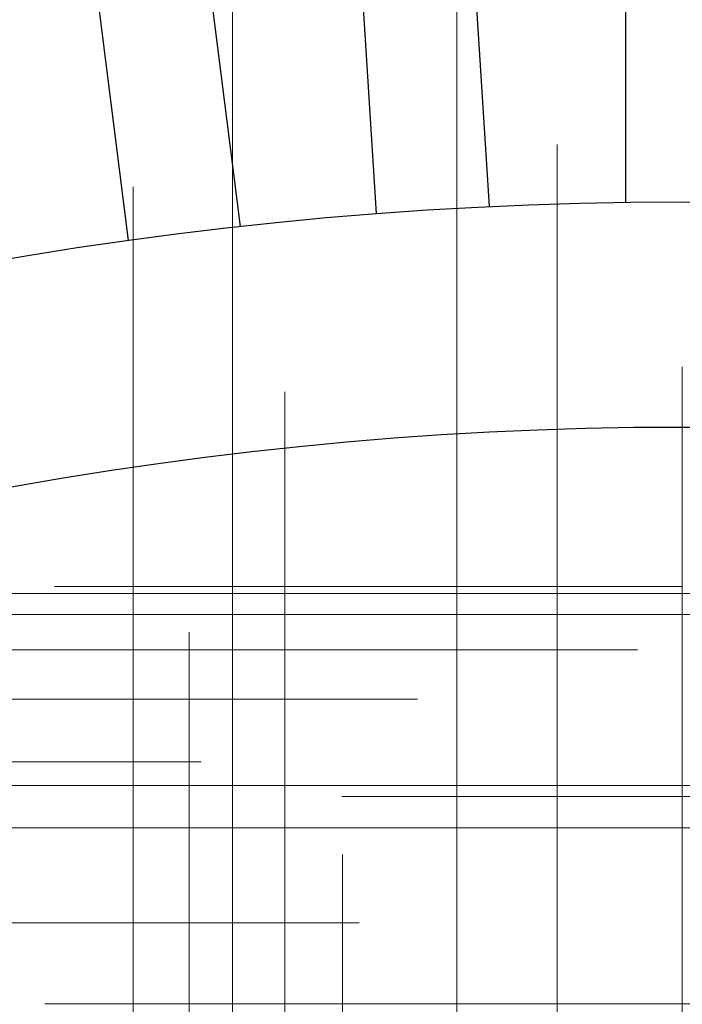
# Model space of a CAD drawing. Header units: millimetres. Extents: x -50 to 901, y -50 to 714.
# Tile 116 of 186: x -6 to 0, y 28 to 37. Entities that reach past the tile are written whole.
import ezdxf

# ---------------------------------------------------------------- set-up
doc = ezdxf.new("R2010")
doc.units = ezdxf.units.MM

# ---------------------------------------------------------------- blocks, each defined once
blk = doc.blocks.new('SW_CENTERMARKSYMBOL_171')
at = {"color": 0, "linetype": 'Continuous', "lineweight": 18}
for p, q in [((0, 5), (0, 5.6585)), ((0, 0), (0, 5))]:
    blk.add_line(p, q, dxfattribs=at)
blk = doc.blocks.new('SW_CENTERMARKSYMBOL_172')
at = {"color": 0, "linetype": 'Continuous', "lineweight": 18}
for p, q in [((0, 5), (0, 5.6585)), ((0, 0), (0, 5)), ((-5, 0), (-5.6585, 0)), ((0, 0), (-5, 0)), ((0, 0), (0, -5)), ((0, 0), (5, 0))]:
    blk.add_line(p, q, dxfattribs=at)
blk = doc.blocks.new('SW_CENTERMARKSYMBOL_173')
at = {"color": 0, "linetype": 'Continuous', "lineweight": 18}
for p, q in [((0, 5), (0, 5.6932)), ((0, 0), (0, 5)), ((0, 0), (-5, 0)), ((0, 0), (0, -5)), ((0, 0), (5, 0))]:
    blk.add_line(p, q, dxfattribs=at)
blk = doc.blocks.new('SW_CENTERMARKSYMBOL_179')
at = {"color": 0, "linetype": 'Continuous', "lineweight": 18}
for p, q in [((0, 5), (0, 5.6063)), ((0, 0), (0, 5))]:
    blk.add_line(p, q, dxfattribs=at)
blk = doc.blocks.new('SW_CENTERMARKSYMBOL_181')
at = {"color": 0, "linetype": 'Continuous', "lineweight": 18}
for p, q in [((0, 5), (0, 5.6932)), ((0, 0), (0, 5)), ((0, 0), (-5, 0)), ((0, 0), (0, -5)), ((0, 0), (5, 0))]:
    blk.add_line(p, q, dxfattribs=at)
blk = doc.blocks.new('SW_CENTERMARKSYMBOL_182')
at = {"color": 0, "linetype": 'Continuous', "lineweight": 18}
for p, q in [((0, 5), (0, 5.6585)), ((0, 0), (0, 5))]:
    blk.add_line(p, q, dxfattribs=at)
blk = doc.blocks.new('SW_CENTERMARKSYMBOL_183')
at = {"color": 0, "linetype": 'Continuous', "lineweight": 18}
for p, q in [((0, 5), (0, 5.6585)), ((0, 0), (0, 5))]:
    blk.add_line(p, q, dxfattribs=at)
blk = doc.blocks.new('SW_CENTERMARKSYMBOL_199')
at = {"color": 0, "linetype": 'Continuous', "lineweight": 18}
for p, q in [((-5, 0), (-5.6932, 0)), ((0, 0), (-5, 0))]:
    blk.add_line(p, q, dxfattribs=at)
blk = doc.blocks.new('SW_CENTERMARKSYMBOL_223')
at = {"color": 0, "linetype": 'Continuous', "lineweight": 18}
for p, q in [((0, 0), (5, 0)), ((5, 0), (5.6932, 0))]:
    blk.add_line(p, q, dxfattribs=at)
blk = doc.blocks.new('SW_CENTERMARKSYMBOL_369')
at = {"color": 0, "linetype": 'Continuous', "lineweight": 18}
for p, q in [((0, 0), (5, 0)), ((5, 0), (5.5747, 0))]:
    blk.add_line(p, q, dxfattribs=at)
blk = doc.blocks.new('SW_CENTERMARKSYMBOL_370')
at = {"color": 0, "linetype": 'Continuous', "lineweight": 18}
for p, q in [((0, 0), (5, 0)), ((5, 0), (5.5747, 0))]:
    blk.add_line(p, q, dxfattribs=at)
blk = doc.blocks.new('SW_CENTERMARKSYMBOL_371')
at = {"color": 0, "linetype": 'Continuous', "lineweight": 18}
for p, q in [((0, 0), (5, 0)), ((5, 0), (5.5747, 0))]:
    blk.add_line(p, q, dxfattribs=at)
blk = doc.blocks.new('SW_CENTERMARKSYMBOL_372')
at = {"color": 0, "linetype": 'Continuous', "lineweight": 18}
for p, q in [((0, 5), (0, 5.5747)), ((0, 0), (0, 5)), ((0, 0), (-5, 0)), ((0, 0), (0, -5)), ((0, 0), (5, 0))]:
    blk.add_line(p, q, dxfattribs=at)
blk = doc.blocks.new('SW_CENTERMARKSYMBOL_373')
at = {"color": 0, "linetype": 'Continuous', "lineweight": 18}
for p, q in [((0, 5), (0, 5.5747)), ((0, 0), (0, 5)), ((0, 0), (-5, 0)), ((0, 0), (0, -5)), ((0, 0), (5, 0))]:
    blk.add_line(p, q, dxfattribs=at)
blk = doc.blocks.new('SW_CENTERMARKSYMBOL_374')
at = {"color": 0, "linetype": 'Continuous', "lineweight": 18}
for p, q in [((-5, 0), (-5.5747, 0)), ((0, 0), (-5, 0))]:
    blk.add_line(p, q, dxfattribs=at)
blk = doc.blocks.new('SW_CENTERMARKSYMBOL_375')
at = {"color": 0, "linetype": 'Continuous', "lineweight": 18}
for p, q in [((-5, 0), (-5.5747, 0)), ((0, 0), (-5, 0))]:
    blk.add_line(p, q, dxfattribs=at)
blk = doc.blocks.new('SW_CENTERMARKSYMBOL_376')
at = {"color": 0, "linetype": 'Continuous', "lineweight": 18}
for p, q in [((-5, 0), (-5.5747, 0)), ((0, 0), (-5, 0))]:
    blk.add_line(p, q, dxfattribs=at)
blk = doc.blocks.new('SW_CENTERMARKSYMBOL_734')
at = {"color": 0, "linetype": 'Continuous', "lineweight": 18}
for p, q in [((0, 5), (0, 5.6585)), ((0, 0), (0, 5))]:
    blk.add_line(p, q, dxfattribs=at)
blk = doc.blocks.new('SW_CENTERMARKSYMBOL_735')
at = {"color": 0, "linetype": 'Continuous', "lineweight": 18}
for p, q in [((0, 5), (0, 5.6585)), ((0, 0), (0, 5)), ((-5, 0), (-5.6585, 0)), ((0, 0), (-5, 0)), ((0, 0), (0, -5)), ((0, 0), (5, 0))]:
    blk.add_line(p, q, dxfattribs=at)
blk = doc.blocks.new('SW_CENTERMARKSYMBOL_736')
at = {"color": 0, "linetype": 'Continuous', "lineweight": 18}
for p, q in [((0, 5), (0, 5.6932)), ((0, 0), (0, 5)), ((0, 0), (-5, 0)), ((0, 0), (0, -5)), ((0, 0), (5, 0))]:
    blk.add_line(p, q, dxfattribs=at)
blk = doc.blocks.new('SW_CENTERMARKSYMBOL_742')
at = {"color": 0, "linetype": 'Continuous', "lineweight": 18}
for p, q in [((0, 5), (0, 5.6063)), ((0, 0), (0, 5))]:
    blk.add_line(p, q, dxfattribs=at)
blk = doc.blocks.new('SW_CENTERMARKSYMBOL_744')
at = {"color": 0, "linetype": 'Continuous', "lineweight": 18}
for p, q in [((0, 5), (0, 5.6932)), ((0, 0), (0, 5)), ((0, 0), (-5, 0)), ((0, 0), (0, -5)), ((0, 0), (5, 0))]:
    blk.add_line(p, q, dxfattribs=at)
blk = doc.blocks.new('SW_CENTERMARKSYMBOL_745')
at = {"color": 0, "linetype": 'Continuous', "lineweight": 18}
for p, q in [((0, 5), (0, 5.6585)), ((0, 0), (0, 5))]:
    blk.add_line(p, q, dxfattribs=at)
blk = doc.blocks.new('SW_CENTERMARKSYMBOL_746')
at = {"color": 0, "linetype": 'Continuous', "lineweight": 18}
for p, q in [((0, 5), (0, 5.6585)), ((0, 0), (0, 5))]:
    blk.add_line(p, q, dxfattribs=at)
blk = doc.blocks.new('SW_CENTERMARKSYMBOL_762')
at = {"color": 0, "linetype": 'Continuous', "lineweight": 18}
for p, q in [((-5, 0), (-5.6932, 0)), ((0, 0), (-5, 0))]:
    blk.add_line(p, q, dxfattribs=at)
blk = doc.blocks.new('SW_CENTERMARKSYMBOL_786')
at = {"color": 0, "linetype": 'Continuous', "lineweight": 18}
for p, q in [((0, 0), (5, 0)), ((5, 0), (5.6932, 0))]:
    blk.add_line(p, q, dxfattribs=at)
blk = doc.blocks.new('SW_CENTERMARKSYMBOL_932')
at = {"color": 0, "linetype": 'Continuous', "lineweight": 18}
for p, q in [((0, 0), (5, 0)), ((5, 0), (5.5747, 0))]:
    blk.add_line(p, q, dxfattribs=at)
blk = doc.blocks.new('SW_CENTERMARKSYMBOL_933')
at = {"color": 0, "linetype": 'Continuous', "lineweight": 18}
for p, q in [((0, 0), (5, 0)), ((5, 0), (5.5747, 0))]:
    blk.add_line(p, q, dxfattribs=at)
blk = doc.blocks.new('SW_CENTERMARKSYMBOL_934')
at = {"color": 0, "linetype": 'Continuous', "lineweight": 18}
for p, q in [((0, 0), (5, 0)), ((5, 0), (5.5747, 0))]:
    blk.add_line(p, q, dxfattribs=at)
blk = doc.blocks.new('SW_CENTERMARKSYMBOL_935')
at = {"color": 0, "linetype": 'Continuous', "lineweight": 18}
for p, q in [((0, 5), (0, 5.5747)), ((0, 0), (0, 5)), ((0, 0), (-5, 0)), ((0, 0), (0, -5)), ((0, 0), (5, 0))]:
    blk.add_line(p, q, dxfattribs=at)
blk = doc.blocks.new('SW_CENTERMARKSYMBOL_936')
at = {"color": 0, "linetype": 'Continuous', "lineweight": 18}
for p, q in [((0, 5), (0, 5.5747)), ((0, 0), (0, 5)), ((0, 0), (-5, 0)), ((0, 0), (0, -5)), ((0, 0), (5, 0))]:
    blk.add_line(p, q, dxfattribs=at)
blk = doc.blocks.new('SW_CENTERMARKSYMBOL_937')
at = {"color": 0, "linetype": 'Continuous', "lineweight": 18}
for p, q in [((-5, 0), (-5.5747, 0)), ((0, 0), (-5, 0))]:
    blk.add_line(p, q, dxfattribs=at)
blk = doc.blocks.new('SW_CENTERMARKSYMBOL_938')
at = {"color": 0, "linetype": 'Continuous', "lineweight": 18}
for p, q in [((-5, 0), (-5.5747, 0)), ((0, 0), (-5, 0))]:
    blk.add_line(p, q, dxfattribs=at)
blk = doc.blocks.new('SW_CENTERMARKSYMBOL_939')
at = {"color": 0, "linetype": 'Continuous', "lineweight": 18}
for p, q in [((-5, 0), (-5.5747, 0)), ((0, 0), (-5, 0))]:
    blk.add_line(p, q, dxfattribs=at)
blk = doc.blocks.new('SW_CENTERMARKSYMBOL_1297')
at = {"color": 0, "linetype": 'Continuous', "lineweight": 18}
for p, q in [((0, 5), (0, 5.6585)), ((0, 0), (0, 5))]:
    blk.add_line(p, q, dxfattribs=at)
blk = doc.blocks.new('SW_CENTERMARKSYMBOL_1298')
at = {"color": 0, "linetype": 'Continuous', "lineweight": 18}
for p, q in [((0, 5), (0, 5.6585)), ((0, 0), (0, 5)), ((-5, 0), (-5.6585, 0)), ((0, 0), (-5, 0)), ((0, 0), (0, -5)), ((0, 0), (5, 0))]:
    blk.add_line(p, q, dxfattribs=at)
blk = doc.blocks.new('SW_CENTERMARKSYMBOL_1299')
at = {"color": 0, "linetype": 'Continuous', "lineweight": 18}
for p, q in [((0, 5), (0, 5.6932)), ((0, 0), (0, 5)), ((0, 0), (-5, 0)), ((0, 0), (0, -5)), ((0, 0), (5, 0))]:
    blk.add_line(p, q, dxfattribs=at)
blk = doc.blocks.new('SW_CENTERMARKSYMBOL_1305')
at = {"color": 0, "linetype": 'Continuous', "lineweight": 18}
for p, q in [((0, 5), (0, 5.6063)), ((0, 0), (0, 5))]:
    blk.add_line(p, q, dxfattribs=at)
blk = doc.blocks.new('SW_CENTERMARKSYMBOL_1307')
at = {"color": 0, "linetype": 'Continuous', "lineweight": 18}
for p, q in [((0, 5), (0, 5.6932)), ((0, 0), (0, 5)), ((0, 0), (-5, 0)), ((0, 0), (0, -5)), ((0, 0), (5, 0))]:
    blk.add_line(p, q, dxfattribs=at)
blk = doc.blocks.new('SW_CENTERMARKSYMBOL_1308')
at = {"color": 0, "linetype": 'Continuous', "lineweight": 18}
for p, q in [((0, 5), (0, 5.6585)), ((0, 0), (0, 5))]:
    blk.add_line(p, q, dxfattribs=at)
blk = doc.blocks.new('SW_CENTERMARKSYMBOL_1309')
at = {"color": 0, "linetype": 'Continuous', "lineweight": 18}
for p, q in [((0, 5), (0, 5.6585)), ((0, 0), (0, 5))]:
    blk.add_line(p, q, dxfattribs=at)
blk = doc.blocks.new('SW_CENTERMARKSYMBOL_1325')
at = {"color": 0, "linetype": 'Continuous', "lineweight": 18}
for p, q in [((-5, 0), (-5.6932, 0)), ((0, 0), (-5, 0))]:
    blk.add_line(p, q, dxfattribs=at)
blk = doc.blocks.new('SW_CENTERMARKSYMBOL_1349')
at = {"color": 0, "linetype": 'Continuous', "lineweight": 18}
for p, q in [((0, 0), (5, 0)), ((5, 0), (5.6932, 0))]:
    blk.add_line(p, q, dxfattribs=at)
blk = doc.blocks.new('SW_CENTERMARKSYMBOL_1495')
at = {"color": 0, "linetype": 'Continuous', "lineweight": 18}
for p, q in [((0, 0), (5, 0)), ((5, 0), (5.5747, 0))]:
    blk.add_line(p, q, dxfattribs=at)
blk = doc.blocks.new('SW_CENTERMARKSYMBOL_1496')
at = {"color": 0, "linetype": 'Continuous', "lineweight": 18}
for p, q in [((0, 0), (5, 0)), ((5, 0), (5.5747, 0))]:
    blk.add_line(p, q, dxfattribs=at)
blk = doc.blocks.new('SW_CENTERMARKSYMBOL_1497')
at = {"color": 0, "linetype": 'Continuous', "lineweight": 18}
for p, q in [((0, 0), (5, 0)), ((5, 0), (5.5747, 0))]:
    blk.add_line(p, q, dxfattribs=at)
blk = doc.blocks.new('SW_CENTERMARKSYMBOL_1498')
at = {"color": 0, "linetype": 'Continuous', "lineweight": 18}
for p, q in [((0, 5), (0, 5.5747)), ((0, 0), (0, 5)), ((0, 0), (-5, 0)), ((0, 0), (0, -5)), ((0, 0), (5, 0))]:
    blk.add_line(p, q, dxfattribs=at)
blk = doc.blocks.new('SW_CENTERMARKSYMBOL_1499')
at = {"color": 0, "linetype": 'Continuous', "lineweight": 18}
for p, q in [((0, 5), (0, 5.5747)), ((0, 0), (0, 5)), ((0, 0), (-5, 0)), ((0, 0), (0, -5)), ((0, 0), (5, 0))]:
    blk.add_line(p, q, dxfattribs=at)
blk = doc.blocks.new('SW_CENTERMARKSYMBOL_1500')
at = {"color": 0, "linetype": 'Continuous', "lineweight": 18}
for p, q in [((-5, 0), (-5.5747, 0)), ((0, 0), (-5, 0))]:
    blk.add_line(p, q, dxfattribs=at)
blk = doc.blocks.new('SW_CENTERMARKSYMBOL_1501')
at = {"color": 0, "linetype": 'Continuous', "lineweight": 18}
for p, q in [((-5, 0), (-5.5747, 0)), ((0, 0), (-5, 0))]:
    blk.add_line(p, q, dxfattribs=at)
blk = doc.blocks.new('SW_CENTERMARKSYMBOL_1502')
at = {"color": 0, "linetype": 'Continuous', "lineweight": 18}
for p, q in [((-5, 0), (-5.5747, 0)), ((0, 0), (-5, 0))]:
    blk.add_line(p, q, dxfattribs=at)
blk = doc.blocks.new('SW_CENTERMARKSYMBOL_1860')
at = {"color": 0, "linetype": 'Continuous', "lineweight": 18}
for p, q in [((0, 5), (0, 5.6585)), ((0, 0), (0, 5))]:
    blk.add_line(p, q, dxfattribs=at)
blk = doc.blocks.new('SW_CENTERMARKSYMBOL_1861')
at = {"color": 0, "linetype": 'Continuous', "lineweight": 18}
for p, q in [((0, 5), (0, 5.6585)), ((0, 0), (0, 5)), ((-5, 0), (-5.6585, 0)), ((0, 0), (-5, 0)), ((0, 0), (0, -5)), ((0, 0), (5, 0))]:
    blk.add_line(p, q, dxfattribs=at)
blk = doc.blocks.new('SW_CENTERMARKSYMBOL_1862')
at = {"color": 0, "linetype": 'Continuous', "lineweight": 18}
for p, q in [((0, 5), (0, 5.6932)), ((0, 0), (0, 5)), ((0, 0), (-5, 0)), ((0, 0), (0, -5)), ((0, 0), (5, 0))]:
    blk.add_line(p, q, dxfattribs=at)
blk = doc.blocks.new('SW_CENTERMARKSYMBOL_1868')
at = {"color": 0, "linetype": 'Continuous', "lineweight": 18}
for p, q in [((0, 5), (0, 5.6063)), ((0, 0), (0, 5))]:
    blk.add_line(p, q, dxfattribs=at)
blk = doc.blocks.new('SW_CENTERMARKSYMBOL_1870')
at = {"color": 0, "linetype": 'Continuous', "lineweight": 18}
for p, q in [((0, 5), (0, 5.6932)), ((0, 0), (0, 5)), ((0, 0), (-5, 0)), ((0, 0), (0, -5)), ((0, 0), (5, 0))]:
    blk.add_line(p, q, dxfattribs=at)
blk = doc.blocks.new('SW_CENTERMARKSYMBOL_1871')
at = {"color": 0, "linetype": 'Continuous', "lineweight": 18}
for p, q in [((0, 5), (0, 5.6585)), ((0, 0), (0, 5))]:
    blk.add_line(p, q, dxfattribs=at)
blk = doc.blocks.new('SW_CENTERMARKSYMBOL_1872')
at = {"color": 0, "linetype": 'Continuous', "lineweight": 18}
for p, q in [((0, 5), (0, 5.6585)), ((0, 0), (0, 5))]:
    blk.add_line(p, q, dxfattribs=at)
blk = doc.blocks.new('SW_CENTERMARKSYMBOL_1888')
at = {"color": 0, "linetype": 'Continuous', "lineweight": 18}
for p, q in [((-5, 0), (-5.6932, 0)), ((0, 0), (-5, 0))]:
    blk.add_line(p, q, dxfattribs=at)
blk = doc.blocks.new('SW_CENTERMARKSYMBOL_1912')
at = {"color": 0, "linetype": 'Continuous', "lineweight": 18}
for p, q in [((0, 0), (5, 0)), ((5, 0), (5.6932, 0))]:
    blk.add_line(p, q, dxfattribs=at)
blk = doc.blocks.new('SW_CENTERMARKSYMBOL_2058')
at = {"color": 0, "linetype": 'Continuous', "lineweight": 18}
for p, q in [((0, 0), (5, 0)), ((5, 0), (5.5747, 0))]:
    blk.add_line(p, q, dxfattribs=at)
blk = doc.blocks.new('SW_CENTERMARKSYMBOL_2059')
at = {"color": 0, "linetype": 'Continuous', "lineweight": 18}
for p, q in [((0, 0), (5, 0)), ((5, 0), (5.5747, 0))]:
    blk.add_line(p, q, dxfattribs=at)
blk = doc.blocks.new('SW_CENTERMARKSYMBOL_2060')
at = {"color": 0, "linetype": 'Continuous', "lineweight": 18}
for p, q in [((0, 0), (5, 0)), ((5, 0), (5.5747, 0))]:
    blk.add_line(p, q, dxfattribs=at)
blk = doc.blocks.new('SW_CENTERMARKSYMBOL_2061')
at = {"color": 0, "linetype": 'Continuous', "lineweight": 18}
for p, q in [((0, 5), (0, 5.5747)), ((0, 0), (0, 5)), ((0, 0), (-5, 0)), ((0, 0), (0, -5)), ((0, 0), (5, 0))]:
    blk.add_line(p, q, dxfattribs=at)
blk = doc.blocks.new('SW_CENTERMARKSYMBOL_2062')
at = {"color": 0, "linetype": 'Continuous', "lineweight": 18}
for p, q in [((0, 5), (0, 5.5747)), ((0, 0), (0, 5)), ((0, 0), (-5, 0)), ((0, 0), (0, -5)), ((0, 0), (5, 0))]:
    blk.add_line(p, q, dxfattribs=at)
blk = doc.blocks.new('SW_CENTERMARKSYMBOL_2063')
at = {"color": 0, "linetype": 'Continuous', "lineweight": 18}
for p, q in [((-5, 0), (-5.5747, 0)), ((0, 0), (-5, 0))]:
    blk.add_line(p, q, dxfattribs=at)
blk = doc.blocks.new('SW_CENTERMARKSYMBOL_2064')
at = {"color": 0, "linetype": 'Continuous', "lineweight": 18}
for p, q in [((-5, 0), (-5.5747, 0)), ((0, 0), (-5, 0))]:
    blk.add_line(p, q, dxfattribs=at)
blk = doc.blocks.new('SW_CENTERMARKSYMBOL_2065')
at = {"color": 0, "linetype": 'Continuous', "lineweight": 18}
for p, q in [((-5, 0), (-5.5747, 0)), ((0, 0), (-5, 0))]:
    blk.add_line(p, q, dxfattribs=at)
blk = doc.blocks.new('SW_CENTERMARKSYMBOL_2423')
at = {"color": 0, "linetype": 'Continuous', "lineweight": 18}
for p, q in [((0, 5), (0, 5.6585)), ((0, 0), (0, 5))]:
    blk.add_line(p, q, dxfattribs=at)
blk = doc.blocks.new('SW_CENTERMARKSYMBOL_2424')
at = {"color": 0, "linetype": 'Continuous', "lineweight": 18}
for p, q in [((0, 5), (0, 5.6585)), ((0, 0), (0, 5)), ((-5, 0), (-5.6585, 0)), ((0, 0), (-5, 0)), ((0, 0), (0, -5)), ((0, 0), (5, 0))]:
    blk.add_line(p, q, dxfattribs=at)
blk = doc.blocks.new('SW_CENTERMARKSYMBOL_2425')
at = {"color": 0, "linetype": 'Continuous', "lineweight": 18}
for p, q in [((0, 5), (0, 5.6932)), ((0, 0), (0, 5)), ((0, 0), (-5, 0)), ((0, 0), (0, -5)), ((0, 0), (5, 0))]:
    blk.add_line(p, q, dxfattribs=at)
blk = doc.blocks.new('SW_CENTERMARKSYMBOL_2431')
at = {"color": 0, "linetype": 'Continuous', "lineweight": 18}
for p, q in [((0, 5), (0, 5.6063)), ((0, 0), (0, 5))]:
    blk.add_line(p, q, dxfattribs=at)
blk = doc.blocks.new('SW_CENTERMARKSYMBOL_2433')
at = {"color": 0, "linetype": 'Continuous', "lineweight": 18}
for p, q in [((0, 5), (0, 5.6932)), ((0, 0), (0, 5)), ((0, 0), (-5, 0)), ((0, 0), (0, -5)), ((0, 0), (5, 0))]:
    blk.add_line(p, q, dxfattribs=at)
blk = doc.blocks.new('SW_CENTERMARKSYMBOL_2434')
at = {"color": 0, "linetype": 'Continuous', "lineweight": 18}
for p, q in [((0, 5), (0, 5.6585)), ((0, 0), (0, 5))]:
    blk.add_line(p, q, dxfattribs=at)
blk = doc.blocks.new('SW_CENTERMARKSYMBOL_2435')
at = {"color": 0, "linetype": 'Continuous', "lineweight": 18}
for p, q in [((0, 5), (0, 5.6585)), ((0, 0), (0, 5))]:
    blk.add_line(p, q, dxfattribs=at)
blk = doc.blocks.new('SW_CENTERMARKSYMBOL_2451')
at = {"color": 0, "linetype": 'Continuous', "lineweight": 18}
for p, q in [((-5, 0), (-5.6932, 0)), ((0, 0), (-5, 0))]:
    blk.add_line(p, q, dxfattribs=at)
blk = doc.blocks.new('SW_CENTERMARKSYMBOL_2475')
at = {"color": 0, "linetype": 'Continuous', "lineweight": 18}
for p, q in [((0, 0), (5, 0)), ((5, 0), (5.6932, 0))]:
    blk.add_line(p, q, dxfattribs=at)
blk = doc.blocks.new('SW_CENTERMARKSYMBOL_2621')
at = {"color": 0, "linetype": 'Continuous', "lineweight": 18}
for p, q in [((0, 0), (5, 0)), ((5, 0), (5.5747, 0))]:
    blk.add_line(p, q, dxfattribs=at)
blk = doc.blocks.new('SW_CENTERMARKSYMBOL_2622')
at = {"color": 0, "linetype": 'Continuous', "lineweight": 18}
for p, q in [((0, 0), (5, 0)), ((5, 0), (5.5747, 0))]:
    blk.add_line(p, q, dxfattribs=at)
blk = doc.blocks.new('SW_CENTERMARKSYMBOL_2623')
at = {"color": 0, "linetype": 'Continuous', "lineweight": 18}
for p, q in [((0, 0), (5, 0)), ((5, 0), (5.5747, 0))]:
    blk.add_line(p, q, dxfattribs=at)
blk = doc.blocks.new('SW_CENTERMARKSYMBOL_2624')
at = {"color": 0, "linetype": 'Continuous', "lineweight": 18}
for p, q in [((0, 5), (0, 5.5747)), ((0, 0), (0, 5)), ((0, 0), (-5, 0)), ((0, 0), (0, -5)), ((0, 0), (5, 0))]:
    blk.add_line(p, q, dxfattribs=at)
blk = doc.blocks.new('SW_CENTERMARKSYMBOL_2625')
at = {"color": 0, "linetype": 'Continuous', "lineweight": 18}
for p, q in [((0, 5), (0, 5.5747)), ((0, 0), (0, 5)), ((0, 0), (-5, 0)), ((0, 0), (0, -5)), ((0, 0), (5, 0))]:
    blk.add_line(p, q, dxfattribs=at)
blk = doc.blocks.new('SW_CENTERMARKSYMBOL_2626')
at = {"color": 0, "linetype": 'Continuous', "lineweight": 18}
for p, q in [((-5, 0), (-5.5747, 0)), ((0, 0), (-5, 0))]:
    blk.add_line(p, q, dxfattribs=at)
blk = doc.blocks.new('SW_CENTERMARKSYMBOL_2627')
at = {"color": 0, "linetype": 'Continuous', "lineweight": 18}
for p, q in [((-5, 0), (-5.5747, 0)), ((0, 0), (-5, 0))]:
    blk.add_line(p, q, dxfattribs=at)
blk = doc.blocks.new('SW_CENTERMARKSYMBOL_2628')
at = {"color": 0, "linetype": 'Continuous', "lineweight": 18}
for p, q in [((-5, 0), (-5.5747, 0)), ((0, 0), (-5, 0))]:
    blk.add_line(p, q, dxfattribs=at)

msp = doc.modelspace()

# ---------------------------------------------------------------- linework, layer by layer
at = {"color": 7, "linetype": 'Continuous', "lineweight": 25}
for p, q in [((-0.5, 35.2778), (-0.5, 42.2784)), ((-0.5, 35.2778), (-0.5, 42.2784)), ((-0.5, 35.2778), (-0.5, 42.2784)), ((-0.5, 35.2778), (-0.5, 42.2784)), ((-0.5, 35.2778), (-0.5, 42.2784)), ((-2.7141, 35.1768), (-3.1537, 42.1636)), ((-2.7141, 35.1768), (-3.1537, 42.1636)), ((-2.7141, 35.1768), (-3.1537, 42.1636)), ((-2.7141, 35.1768), (-3.1537, 42.1636)), ((-2.7141, 35.1768), (-3.1537, 42.1636)), ((-2.1557, 42.2264), (-1.7161, 35.2396)), ((-2.1557, 42.2264), (-1.7161, 35.2396)), ((-2.1557, 42.2264), (-1.7161, 35.2396)), ((-2.1557, 42.2264), (-1.7161, 35.2396)), ((-2.1557, 42.2264), (-1.7161, 35.2396)), ((-4.8028, 42.0077), (-3.9254, 35.0623)), ((-4.8028, 42.0077), (-3.9254, 35.0623)), ((-4.8028, 42.0077), (-3.9254, 35.0623)), ((-4.8028, 42.0077), (-3.9254, 35.0623)), ((-4.8028, 42.0077), (-3.9254, 35.0623)), ((-4.9175, 34.937), (-5.7949, 41.8824)), ((-4.9175, 34.937), (-5.7949, 41.8824)), ((-4.9175, 34.937), (-5.7949, 41.8824)), ((-4.9175, 34.937), (-5.7949, 41.8824)), ((-4.9175, 34.937), (-5.7949, 41.8824))]:
    msp.add_line(p, q, dxfattribs=at)
for radius in [45, 45, 45, 45, 45, 43.8964, 43.8964, 43.8964, 43.8964, 43.8964, 43.6219, 43.6219, 43.6219, 43.6219, 43.6219, 42.2814, 42.2814, 42.2814, 42.2814, 42.2814, 35.2814, 35.2814, 35.2814, 35.2814, 35.2814, 33.2814, 33.2814, 33.2814, 33.2814, 33.2814]:
    msp.add_circle((0, 0), radius, dxfattribs=at)
msp.add_arc((0, 0), 50, 94.01152, 175.98848, dxfattribs=at)
msp.add_arc((0, 0), 50, 94.01152, 175.98848, dxfattribs=at)
msp.add_arc((0, 0), 50, 94.01152, 175.98848, dxfattribs=at)
msp.add_arc((0, 0), 50, 94.01152, 175.98848, dxfattribs=at)
msp.add_arc((0, 0), 50, 94.01152, 175.98848, dxfattribs=at)

# ---------------------------------------------------------------- block references
at = {"color": 7, "linetype": 'Continuous', "lineweight": 18}
for name, p in [('SW_CENTERMARKSYMBOL_374', (0, 31.866)), ('SW_CENTERMARKSYMBOL_937', (0, 31.866)), ('SW_CENTERMARKSYMBOL_1500', (0, 31.866)), ('SW_CENTERMARKSYMBOL_2063', (0, 31.866)), ('SW_CENTERMARKSYMBOL_2626', (0, 31.866)), ('SW_CENTERMARKSYMBOL_373', (-2.0009, 31.8031)), ('SW_CENTERMARKSYMBOL_936', (-2.0009, 31.8031)), ('SW_CENTERMARKSYMBOL_1499', (-2.0009, 31.8031)), ('SW_CENTERMARKSYMBOL_2062', (-2.0009, 31.8031)), ('SW_CENTERMARKSYMBOL_2625', (-2.0009, 31.8031)), ('SW_CENTERMARKSYMBOL_375', (2.0009, 31.8031)), ('SW_CENTERMARKSYMBOL_938', (2.0009, 31.8031)), ('SW_CENTERMARKSYMBOL_1501', (2.0009, 31.8031)), ('SW_CENTERMARKSYMBOL_2064', (2.0009, 31.8031)), ('SW_CENTERMARKSYMBOL_2627', (2.0009, 31.8031)), ('SW_CENTERMARKSYMBOL_372', (-3.9939, 31.6147)), ('SW_CENTERMARKSYMBOL_935', (-3.9939, 31.6147)), ('SW_CENTERMARKSYMBOL_1498', (-3.9939, 31.6147)), ('SW_CENTERMARKSYMBOL_2061', (-3.9939, 31.6147)), ('SW_CENTERMARKSYMBOL_2624', (-3.9939, 31.6147)), ('SW_CENTERMARKSYMBOL_376', (3.9939, 31.6147)), ('SW_CENTERMARKSYMBOL_939', (3.9939, 31.6147)), ('SW_CENTERMARKSYMBOL_1502', (3.9939, 31.6147)), ('SW_CENTERMARKSYMBOL_2065', (3.9939, 31.6147)), ('SW_CENTERMARKSYMBOL_2628', (3.9939, 31.6147)), ('SW_CENTERMARKSYMBOL_371', (-5.9711, 31.3015)), ('SW_CENTERMARKSYMBOL_934', (-5.9711, 31.3015)), ('SW_CENTERMARKSYMBOL_1497', (-5.9711, 31.3015)), ('SW_CENTERMARKSYMBOL_2060', (-5.9711, 31.3015)), ('SW_CENTERMARKSYMBOL_2623', (-5.9711, 31.3015)), ('SW_CENTERMARKSYMBOL_370', (-7.9247, 30.8648)), ('SW_CENTERMARKSYMBOL_933', (-7.9247, 30.8648)), ('SW_CENTERMARKSYMBOL_1496', (-7.9247, 30.8648)), ('SW_CENTERMARKSYMBOL_2059', (-7.9247, 30.8648)), ('SW_CENTERMARKSYMBOL_2622', (-7.9247, 30.8648)), ('SW_CENTERMARKSYMBOL_369', (-9.8471, 30.3063)), ('SW_CENTERMARKSYMBOL_932', (-9.8471, 30.3063)), ('SW_CENTERMARKSYMBOL_1495', (-9.8471, 30.3063)), ('SW_CENTERMARKSYMBOL_2058', (-9.8471, 30.3063)), ('SW_CENTERMARKSYMBOL_2621', (-9.8471, 30.3063)), ('SW_CENTERMARKSYMBOL_173', (-1.1115, 30.0983)), ('SW_CENTERMARKSYMBOL_736', (-1.1115, 30.0983)), ('SW_CENTERMARKSYMBOL_1299', (-1.1115, 30.0983)), ('SW_CENTERMARKSYMBOL_1862', (-1.1115, 30.0983)), ('SW_CENTERMARKSYMBOL_2425', (-1.1115, 30.0983)), ('SW_CENTERMARKSYMBOL_199', (2.6696, 30.0003)), ('SW_CENTERMARKSYMBOL_762', (2.6696, 30.0003)), ('SW_CENTERMARKSYMBOL_1325', (2.6696, 30.0003)), ('SW_CENTERMARKSYMBOL_1888', (2.6696, 30.0003)), ('SW_CENTERMARKSYMBOL_2451', (2.6696, 30.0003)), ('SW_CENTERMARKSYMBOL_181', (-4.875, 29.7217)), ('SW_CENTERMARKSYMBOL_744', (-4.875, 29.7217)), ('SW_CENTERMARKSYMBOL_1307', (-4.875, 29.7217)), ('SW_CENTERMARKSYMBOL_1870', (-4.875, 29.7217)), ('SW_CENTERMARKSYMBOL_2433', (-4.875, 29.7217)), ('SW_CENTERMARKSYMBOL_223', (-8.5617, 28.8763)), ('SW_CENTERMARKSYMBOL_786', (-8.5617, 28.8763)), ('SW_CENTERMARKSYMBOL_1349', (-8.5617, 28.8763)), ('SW_CENTERMARKSYMBOL_1912', (-8.5617, 28.8763)), ('SW_CENTERMARKSYMBOL_2475', (-8.5617, 28.8763)), ('SW_CENTERMARKSYMBOL_172', (0, 28.1574)), ('SW_CENTERMARKSYMBOL_735', (0, 28.1574)), ('SW_CENTERMARKSYMBOL_1298', (0, 28.1574)), ('SW_CENTERMARKSYMBOL_1861', (0, 28.1574)), ('SW_CENTERMARKSYMBOL_2424', (0, 28.1574)), ('SW_CENTERMARKSYMBOL_182', (-3.5291, 27.9354)), ('SW_CENTERMARKSYMBOL_745', (-3.5291, 27.9354)), ('SW_CENTERMARKSYMBOL_1308', (-3.5291, 27.9354)), ('SW_CENTERMARKSYMBOL_1871', (-3.5291, 27.9354)), ('SW_CENTERMARKSYMBOL_2434', (-3.5291, 27.9354)), ('SW_CENTERMARKSYMBOL_171', (-1.1115, 26.1472)), ('SW_CENTERMARKSYMBOL_734', (-1.1115, 26.1472)), ('SW_CENTERMARKSYMBOL_1297', (-1.1115, 26.1472)), ('SW_CENTERMARKSYMBOL_1860', (-1.1115, 26.1472)), ('SW_CENTERMARKSYMBOL_2423', (-1.1115, 26.1472)), ('SW_CENTERMARKSYMBOL_183', (-4.3798, 25.8017)), ('SW_CENTERMARKSYMBOL_746', (-4.3798, 25.8017)), ('SW_CENTERMARKSYMBOL_1309', (-4.3798, 25.8017)), ('SW_CENTERMARKSYMBOL_1872', (-4.3798, 25.8017)), ('SW_CENTERMARKSYMBOL_2435', (-4.3798, 25.8017)), ('SW_CENTERMARKSYMBOL_179', (-3.0165, 23.8778)), ('SW_CENTERMARKSYMBOL_742', (-3.0165, 23.8778)), ('SW_CENTERMARKSYMBOL_1305', (-3.0165, 23.8778)), ('SW_CENTERMARKSYMBOL_1868', (-3.0165, 23.8778)), ('SW_CENTERMARKSYMBOL_2431', (-3.0165, 23.8778))]:
    msp.add_blockref(name, p, dxfattribs=at)

doc.saveas('drawing.dxf')
